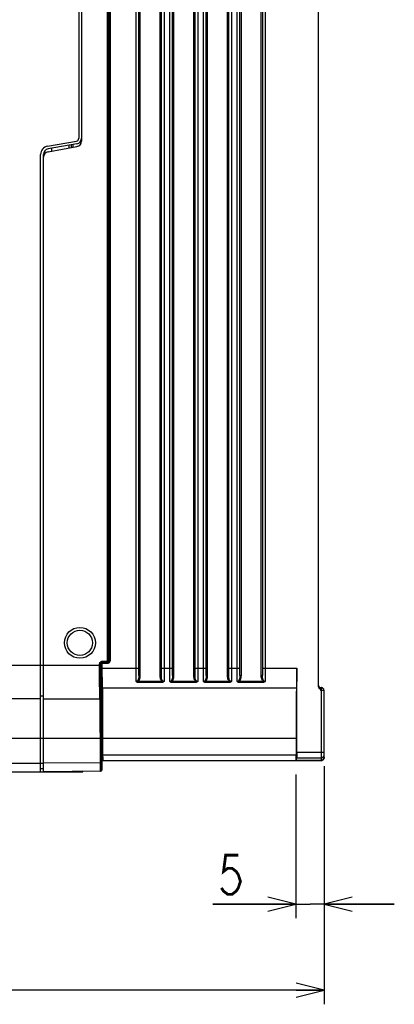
# Model space of a CAD drawing. Extents: x 29 to 410, y 33 to 287.
# Tile 16 of 32: x 177 to 203, y 123 to 193. Entities that reach past the tile are written whole.
import ezdxf

# ---------------------------------------------------------------- set-up
doc = ezdxf.new("R2010")
doc.units = 0
doc.header["$LTSCALE"] = 23.1
doc.layers.get('0').update_dxf_attribs({"linetype": 'CONTINUOUS'})
doc.layers.add('ALL_DIM', color=7, linetype='CONTINUOUS')
doc.dimstyles.get("Standard").update_dxf_attribs({"dimtxt": 2.5, "dimasz": 2.5, "dimexe": 1.25, "dimexo": 0.625, "dimtad": 1, "dimcen": 2.5, "dimazin": 3, "dimtfac": 1, "dimtmove": 0, "dimatfit": 3})

# ---------------------------------------------------------------- blocks, each defined once
blk = doc.blocks.new('_OPEN')
at = {"color": 0, "linetype": 'BYBLOCK'}
for p, q in [((0, 0), (-1, 0.25)), ((-1, -0.25), (0, 0)), ((-1, 0), (0, 0))]:
    blk.add_line(p, q, dxfattribs=at)
blk = doc.blocks.new('*D18')
at = {"layer": 'ALL_DIM', "color": 2, "linetype": 'CONTINUOUS'}
for p, q in [((139.652, 153.637), (139.652, 122.735)), ((198.452, 139.737), (198.452, 122.735)), ((139.652, 123.735), (169.052, 123.735)), ((198.452, 123.735), (169.052, 123.735))]:
    blk.add_line(p, q, dxfattribs=at)
at = {"layer": 'ALL_DIM', "color": 2, "linetype": 'CONTINUOUS', "xscale": 2, "yscale": 2, "zscale": 2, "rotation": 180}
blk.add_blockref('_OPEN', (139.652, 123.735), dxfattribs=at)
at = {"layer": 'ALL_DIM', "color": 2, "linetype": 'CONTINUOUS', "xscale": 2, "yscale": 2, "zscale": 2}
blk.add_blockref('_OPEN', (198.452, 123.735), dxfattribs=at)
blk = doc.blocks.new('*D19')
at = {"layer": 'ALL_DIM', "color": 2, "linetype": 'CONTINUOUS'}
for p, q in [((198.452, 139.737), (198.452, 128.881)), ((196.449, 139.137), (196.449, 128.881)), ((196.449, 129.881), (190.535, 129.881)), ((190.535, 129.881), (197.451, 129.881)), ((203.452, 129.881), (197.451, 129.881)), ((198.452, 129.881), (203.452, 129.881))]:
    blk.add_line(p, q, dxfattribs=at)
at = {"layer": 'ALL_DIM', "color": 2, "linetype": 'CONTINUOUS', "xscale": 2, "yscale": 2, "zscale": 2}
blk.add_blockref('_OPEN', (196.449, 129.881), dxfattribs=at)
at = {"layer": 'ALL_DIM', "color": 2, "linetype": 'CONTINUOUS', "xscale": 2, "yscale": 2, "zscale": 2, "rotation": 180}
blk.add_blockref('_OPEN', (198.452, 129.881), dxfattribs=at)

msp = doc.modelspace()

# ---------------------------------------------------------------- linework, layer by layer
at = {"color": 7, "linetype": 'CONTINUOUS'}
for p, q in [((198.052, 145.489), (198.052, 237.185)), ((185.252, 146.214), (185.252, 236.229)), ((185.332, 236.229), (185.332, 146.214)), ((186.772, 146.214), (186.772, 236.229)), ((186.852, 236.229), (186.852, 146.214)), ((187.652, 146.214), (187.652, 236.229)), ((187.732, 236.229), (187.732, 146.214)), ((189.172, 146.214), (189.172, 236.229)), ((189.252, 236.229), (189.252, 146.214)), ((190.052, 146.214), (190.052, 236.229)), ((190.132, 236.229), (190.132, 146.214)), ((191.572, 146.214), (191.572, 236.229)), ((191.652, 236.229), (191.652, 146.214)), ((192.452, 146.214), (192.452, 236.229)), ((192.532, 236.229), (192.532, 146.214)), ((193.972, 146.214), (193.972, 236.229)), ((194.052, 236.229), (194.052, 146.214)), ((185.052, 145.944), (185.052, 235.754)), ((187.052, 235.754), (187.052, 146.737)), ((187.452, 145.944), (187.452, 235.754)), ((189.452, 235.754), (189.452, 146.737)), ((189.852, 145.944), (189.852, 235.754)), ((191.852, 235.754), (191.852, 146.737)), ((192.252, 145.944), (192.252, 235.754)), ((194.252, 235.754), (194.252, 146.737)), ((183.02, 147.267), (183.02, 235.407)), ((183.1, 147.267), (183.1, 235.407)), ((183.119, 235.416), (183.119, 147.258)), ((183.199, 235.416), (183.199, 147.258)), ((180.972, 214.525), (180.972, 184.549)), ((181.172, 214.722), (181.172, 184.352)), ((178.748, 183.989), (180.807, 184.352)), ((180.842, 184.158), (178.783, 183.795)), ((181.092, 184.316), (181.092, 184.115)), ((178.783, 183.595), (180.842, 183.958)), ((179.052, 183.643), (179.052, 183.843)), ((180.256, 184.055), (180.256, 183.855)), ((180.452, 183.89), (180.452, 184.09)), ((180.572, 183.911), (180.572, 184.111)), ((178.252, 139.337), (178.252, 183.398)), ((178.452, 139.337), (178.452, 183.402)), ((144.126, 146.937), (182.536, 146.937)), ((182.456, 147.027), (182.536, 147.027)), ((182.456, 146.69), (182.456, 147.027)), ((182.536, 147.027), (182.545, 147.018)), ((182.536, 146.737), (182.536, 147.027)), ((182.548, 147.044), (182.545, 147.018)), ((182.545, 147.018), (182.625, 147.018)), ((182.545, 147.018), (182.545, 146.64)), ((182.625, 147.018), (182.625, 146.645)), ((182.656, 147.227), (182.98, 147.227)), ((182.656, 147.227), (182.656, 147.147)), ((182.656, 147.147), (182.98, 147.147)), ((182.656, 147.147), (182.665, 147.138)), ((182.999, 147.138), (182.665, 147.138)), ((182.665, 147.138), (182.665, 147.058)), ((182.999, 147.058), (182.665, 147.058)), ((182.98, 147.227), (182.98, 147.147)), ((182.999, 147.138), (182.98, 147.147)), ((182.999, 147.138), (182.999, 147.058)), ((183.02, 147.267), (183.1, 147.267)), ((183.119, 147.258), (183.1, 147.267)), ((183.119, 147.258), (183.199, 147.258)), ((182.537, 146.427), (182.536, 146.737)), ((182.545, 146.737), (185.252, 146.737)), ((185.252, 146.214), (185.332, 146.214)), ((186.852, 146.214), (186.772, 146.214)), ((186.852, 146.737), (187.652, 146.737)), ((187.052, 146.737), (187.052, 145.78)), ((187.652, 146.214), (187.732, 146.214)), ((189.252, 146.214), (189.172, 146.214)), ((189.252, 146.737), (190.052, 146.737)), ((189.452, 146.737), (189.452, 145.78)), ((190.052, 146.214), (190.132, 146.214)), ((191.652, 146.214), (191.572, 146.214)), ((191.652, 146.737), (192.452, 146.737)), ((191.852, 146.737), (191.852, 145.78)), ((192.452, 146.214), (192.532, 146.214)), ((194.052, 146.214), (193.972, 146.214)), ((194.052, 146.737), (196.501, 146.737)), ((194.252, 146.737), (194.252, 145.78)), ((196.501, 140.737), (196.501, 146.737)), ((185.052, 145.78), (185.052, 145.944)), ((185.203, 145.791), (186.902, 145.791)), ((185.203, 145.733), (185.203, 145.791)), ((185.203, 145.733), (186.902, 145.733)), ((186.902, 145.791), (186.902, 145.733)), ((187.452, 145.78), (187.452, 145.944)), ((187.603, 145.791), (189.302, 145.791)), ((187.603, 145.733), (187.603, 145.791)), ((187.603, 145.733), (189.302, 145.733)), ((189.302, 145.791), (189.302, 145.733)), ((189.852, 145.78), (189.852, 145.944)), ((190.003, 145.791), (191.702, 145.791)), ((190.003, 145.733), (190.003, 145.791)), ((190.003, 145.733), (191.702, 145.733)), ((191.702, 145.791), (191.702, 145.733)), ((192.252, 145.78), (192.252, 145.944)), ((192.403, 145.791), (194.102, 145.791)), ((192.403, 145.733), (192.403, 145.791)), ((192.403, 145.733), (194.102, 145.733)), ((194.102, 145.791), (194.102, 145.733)), ((182.545, 145.072), (182.542, 145.296)), ((182.558, 145.257), (182.564, 145.257)), ((182.564, 145.257), (182.566, 145.248)), ((182.638, 145.337), (196.489, 145.337)), ((196.484, 145.337), (196.479, 145.301)), ((198.258, 145.342), (198.247, 145.343)), ((198.252, 145.142), (198.247, 145.343)), ((198.258, 145.342), (198.252, 145.142)), ((198.452, 145.142), (198.252, 145.142)), ((198.252, 145.142), (198.252, 140.137)), ((198.452, 140.339), (198.452, 145.142)), ((178.252, 144.537), (158.052, 144.537)), ((178.452, 144.737), (178.252, 144.734)), ((178.452, 144.537), (182.477, 144.537)), ((182.477, 144.537), (182.474, 144.55)), ((182.477, 144.537), (182.507, 144.543)), ((182.484, 144.537), (182.514, 144.543)), ((182.564, 144.617), (182.557, 144.617)), ((149.452, 141.737), (182.589, 141.737)), ((182.509, 139.973), (182.509, 141.737)), ((182.589, 139.973), (182.589, 141.737)), ((182.594, 141.737), (196.452, 141.737)), ((182.594, 141.737), (182.594, 140.551)), ((182.674, 141.737), (182.674, 140.551)), ((196.452, 141.737), (196.452, 140.548)), ((196.471, 141.737), (196.49, 141.737)), ((196.471, 141.737), (196.471, 140.566)), ((196.49, 140.737), (196.49, 141.737)), ((196.471, 140.566), (196.49, 140.566)), ((196.501, 140.737), (198.452, 140.737)), ((158.052, 139.937), (178.452, 139.937)), ((182.509, 139.973), (178.452, 139.937)), ((182.509, 139.973), (182.589, 139.973)), ((182.594, 140.551), (196.452, 140.548)), ((182.598, 140.071), (182.612, 140.057)), ((182.612, 140.058), (182.612, 139.453)), ((182.678, 140.151), (196.449, 140.148)), ((182.678, 140.151), (182.69, 140.137)), ((182.69, 140.137), (182.692, 140.137)), ((182.692, 140.138), (198.252, 140.137)), ((196.467, 140.166), (196.449, 140.148)), ((196.467, 140.166), (198.252, 140.166)), ((196.498, 140.337), (198.252, 140.337)), ((198.258, 140.137), (198.252, 140.137)), ((198.258, 140.137), (198.306, 140.145)), ((198.452, 140.366), (198.446, 140.314)), ((198.45, 140.307), (198.452, 140.339)), ((158.052, 139.337), (181.252, 139.337)), ((178.452, 139.537), (178.252, 139.534)), ((182.533, 139.373), (178.452, 139.337)), ((181.252, 139.337), (181.252, 139.362)), ((182.612, 139.453), (182.593, 139.453))]:
    msp.add_line(p, q, dxfattribs=at)
for points in [[(182.456, 147.027), (182.463, 147.079), (182.483, 147.127), (182.515, 147.168), (182.556, 147.2), (182.605, 147.22), (182.656, 147.227)], [(182.536, 147.027), (182.54, 147.058), (182.552, 147.087), (182.571, 147.112), (182.596, 147.131), (182.625, 147.143), (182.656, 147.147)], [(182.617, 147.128), (182.604, 147.121), (182.591, 147.112), (182.579, 147.101), (182.566, 147.086), (182.556, 147.067), (182.548, 147.044)], [(182.665, 147.138), (182.653, 147.137), (182.641, 147.135), (182.629, 147.132), (182.617, 147.128)], [(182.665, 147.058), (182.661, 147.058), (182.657, 147.057), (182.653, 147.056), (182.649, 147.054), (182.645, 147.052), (182.641, 147.049), (182.636, 147.045), (182.632, 147.04), (182.629, 147.034), (182.626, 147.027), (182.625, 147.018)], [(182.98, 147.147), (182.996, 147.148), (183.014, 147.152), (183.032, 147.159), (183.051, 147.17), (183.069, 147.186), (183.085, 147.208), (183.096, 147.236), (183.1, 147.267)], [(182.98, 147.227), (182.986, 147.227), (182.992, 147.228), (182.998, 147.231), (183.004, 147.235), (183.01, 147.24), (183.015, 147.247), (183.019, 147.257), (183.02, 147.267)], [(183.119, 147.258), (183.115, 147.227), (183.103, 147.198), (183.083, 147.173), (183.059, 147.154), (183.03, 147.142), (182.999, 147.138)], [(183.199, 147.258), (183.192, 147.206), (183.172, 147.158), (183.14, 147.116), (183.099, 147.085), (183.051, 147.065), (182.999, 147.058)], [(182.474, 144.55), (182.472, 144.596), (182.47, 144.684), (182.467, 144.821), (182.465, 145.007), (182.462, 145.24), (182.46, 145.509), (182.459, 145.804), (182.458, 146.109), (182.457, 146.409), (182.456, 146.69)], [(182.542, 145.296), (182.54, 145.557), (182.539, 145.841), (182.538, 146.136), (182.537, 146.427)], [(182.545, 146.64), (182.546, 146.531), (182.546, 146.412), (182.546, 146.282), (182.546, 146.143), (182.547, 145.998), (182.548, 145.848), (182.549, 145.702), (182.55, 145.572), (182.552, 145.468), (182.553, 145.39), (182.554, 145.334), (182.555, 145.296), (182.556, 145.273), (182.557, 145.261), (182.558, 145.257)], [(182.625, 146.645), (182.626, 146.542), (182.626, 146.43), (182.626, 146.307), (182.626, 146.176), (182.627, 146.038), (182.628, 145.896), (182.629, 145.758), (182.63, 145.635), (182.632, 145.536), (182.633, 145.462), (182.634, 145.409), (182.635, 145.374), (182.636, 145.352), (182.637, 145.34), (182.638, 145.337)], [(185.252, 146.214), (185.25, 146.125), (185.242, 146.045), (185.228, 145.975), (185.208, 145.915), (185.183, 145.866), (185.153, 145.827), (185.12, 145.8), (185.086, 145.785), (185.052, 145.78)], [(185.332, 146.214), (185.329, 146.122), (185.319, 146.037), (185.3, 145.961), (185.275, 145.894), (185.242, 145.836), (185.203, 145.791)], [(186.902, 145.791), (186.863, 145.837), (186.83, 145.894), (186.804, 145.961), (186.786, 146.037), (186.776, 146.122), (186.772, 146.214)], [(187.052, 145.78), (187.019, 145.785), (186.985, 145.8), (186.952, 145.827), (186.923, 145.865), (186.897, 145.915), (186.877, 145.975), (186.863, 146.045), (186.855, 146.125), (186.852, 146.214)], [(187.652, 146.214), (187.65, 146.125), (187.642, 146.045), (187.628, 145.975), (187.608, 145.915), (187.583, 145.866), (187.553, 145.827), (187.52, 145.8), (187.486, 145.785), (187.452, 145.78)], [(187.732, 146.214), (187.729, 146.122), (187.719, 146.037), (187.7, 145.961), (187.675, 145.894), (187.642, 145.836), (187.603, 145.791)], [(189.302, 145.791), (189.263, 145.837), (189.23, 145.894), (189.204, 145.961), (189.186, 146.037), (189.176, 146.122), (189.172, 146.214)], [(189.452, 145.78), (189.419, 145.785), (189.385, 145.8), (189.352, 145.827), (189.323, 145.865), (189.297, 145.915), (189.277, 145.975), (189.263, 146.045), (189.255, 146.125), (189.252, 146.214)], [(190.052, 146.214), (190.05, 146.125), (190.042, 146.045), (190.028, 145.975), (190.008, 145.915), (189.983, 145.866), (189.953, 145.827), (189.92, 145.8), (189.886, 145.785), (189.852, 145.78)], [(190.132, 146.214), (190.129, 146.122), (190.119, 146.037), (190.1, 145.961), (190.075, 145.894), (190.042, 145.836), (190.003, 145.791)], [(191.702, 145.791), (191.663, 145.837), (191.63, 145.894), (191.604, 145.961), (191.586, 146.037), (191.576, 146.122), (191.572, 146.214)], [(191.852, 145.78), (191.819, 145.785), (191.785, 145.8), (191.752, 145.827), (191.723, 145.865), (191.697, 145.915), (191.677, 145.975), (191.663, 146.045), (191.655, 146.125), (191.652, 146.214)], [(192.452, 146.214), (192.45, 146.125), (192.442, 146.045), (192.428, 145.975), (192.408, 145.915), (192.383, 145.866), (192.353, 145.827), (192.32, 145.8), (192.286, 145.785), (192.252, 145.78)], [(192.532, 146.214), (192.529, 146.122), (192.519, 146.037), (192.5, 145.961), (192.475, 145.894), (192.442, 145.836), (192.403, 145.791)], [(194.102, 145.791), (194.063, 145.837), (194.03, 145.894), (194.004, 145.961), (193.986, 146.037), (193.976, 146.122), (193.972, 146.214)], [(194.252, 145.78), (194.219, 145.785), (194.185, 145.8), (194.152, 145.827), (194.123, 145.865), (194.097, 145.915), (194.077, 145.975), (194.063, 146.045), (194.055, 146.125), (194.052, 146.214)], [(196.501, 146.737), (196.501, 146.494), (196.501, 146.258), (196.5, 146.037), (196.498, 145.837), (196.497, 145.665), (196.495, 145.525), (196.493, 145.422), (196.491, 145.358), (196.489, 145.337)], [(185.1, 145.774), (185.084, 145.775), (185.068, 145.777), (185.052, 145.78)], [(185.088, 145.757), (185.074, 145.765), (185.062, 145.772), (185.052, 145.78)], [(185.088, 145.757), (185.11, 145.748), (185.136, 145.741), (185.167, 145.735), (185.203, 145.733)], [(185.203, 145.791), (185.175, 145.783), (185.149, 145.778), (185.124, 145.775), (185.1, 145.774)], [(187.005, 145.774), (186.981, 145.775), (186.956, 145.778), (186.93, 145.783), (186.902, 145.791)], [(186.902, 145.733), (186.938, 145.735), (186.969, 145.741), (186.995, 145.748), (187.017, 145.757)], [(187.052, 145.78), (187.037, 145.777), (187.021, 145.775), (187.005, 145.774)], [(187.052, 145.78), (187.043, 145.772), (187.031, 145.765), (187.017, 145.757)], [(187.5, 145.774), (187.484, 145.775), (187.468, 145.777), (187.452, 145.78)], [(187.488, 145.757), (187.474, 145.765), (187.462, 145.772), (187.452, 145.78)], [(187.488, 145.757), (187.51, 145.748), (187.536, 145.741), (187.567, 145.735), (187.603, 145.733)], [(187.603, 145.791), (187.575, 145.783), (187.549, 145.778), (187.524, 145.775), (187.5, 145.774)], [(189.405, 145.774), (189.381, 145.775), (189.356, 145.778), (189.33, 145.783), (189.302, 145.791)], [(189.302, 145.733), (189.338, 145.735), (189.369, 145.741), (189.395, 145.748), (189.417, 145.757)], [(189.452, 145.78), (189.437, 145.777), (189.421, 145.775), (189.405, 145.774)], [(189.452, 145.78), (189.443, 145.772), (189.431, 145.765), (189.417, 145.757)], [(189.9, 145.774), (189.884, 145.775), (189.868, 145.777), (189.852, 145.78)], [(189.888, 145.757), (189.874, 145.765), (189.862, 145.772), (189.852, 145.78)], [(189.888, 145.757), (189.91, 145.748), (189.936, 145.741), (189.967, 145.735), (190.003, 145.733)], [(190.003, 145.791), (189.975, 145.783), (189.949, 145.778), (189.924, 145.775), (189.9, 145.774)], [(191.805, 145.774), (191.781, 145.775), (191.756, 145.778), (191.73, 145.783), (191.702, 145.791)], [(191.702, 145.733), (191.738, 145.735), (191.769, 145.741), (191.795, 145.748), (191.817, 145.757)], [(191.852, 145.78), (191.837, 145.777), (191.821, 145.775), (191.805, 145.774)], [(191.852, 145.78), (191.843, 145.772), (191.831, 145.765), (191.817, 145.757)], [(192.3, 145.774), (192.284, 145.775), (192.268, 145.777), (192.252, 145.78)], [(192.288, 145.757), (192.274, 145.765), (192.262, 145.772), (192.252, 145.78)], [(192.288, 145.757), (192.31, 145.748), (192.336, 145.741), (192.367, 145.735), (192.403, 145.733)], [(192.403, 145.791), (192.375, 145.783), (192.349, 145.778), (192.324, 145.775), (192.3, 145.774)], [(194.205, 145.774), (194.181, 145.775), (194.156, 145.778), (194.13, 145.783), (194.102, 145.791)], [(194.102, 145.733), (194.138, 145.735), (194.169, 145.741), (194.195, 145.748), (194.217, 145.757)], [(194.252, 145.78), (194.237, 145.777), (194.221, 145.775), (194.205, 145.774)], [(194.252, 145.78), (194.243, 145.772), (194.231, 145.765), (194.217, 145.757)], [(198.252, 145.142), (198.185, 145.212), (198.129, 145.28), (198.086, 145.35), (198.061, 145.42), (198.052, 145.489)], [(182.557, 144.617), (182.554, 144.629), (182.552, 144.674), (182.55, 144.759), (182.547, 144.892), (182.545, 145.072)], [(182.558, 145.257), (182.564, 145.288), (182.582, 145.314), (182.608, 145.331), (182.638, 145.337)], [(182.564, 145.257), (182.57, 145.288), (182.587, 145.314)], [(182.566, 145.248), (182.568, 145.217), (182.571, 145.155), (182.574, 145.052), (182.577, 144.899), (182.58, 144.682)], [(182.587, 145.314), (182.613, 145.331), (182.639, 145.336)], [(182.646, 145.328), (182.648, 145.296), (182.651, 145.232), (182.654, 145.128), (182.657, 144.971), (182.66, 144.749), (182.664, 144.459), (182.667, 144.111), (182.669, 143.726), (182.671, 143.335), (182.672, 142.96), (182.673, 142.609), (182.674, 142.288), (182.674, 141.997), (182.674, 141.737)], [(196.479, 145.301), (196.475, 145.191), (196.471, 145.012), (196.467, 144.765), (196.463, 144.458), (196.46, 144.094), (196.457, 143.684), (196.455, 143.232), (196.454, 142.752), (196.453, 142.249), (196.452, 141.737)], [(182.509, 141.737), (182.509, 141.98), (182.508, 142.258), (182.508, 142.567), (182.506, 142.896), (182.505, 143.233), (182.503, 143.562), (182.5, 143.857), (182.497, 144.101), (182.494, 144.284), (182.491, 144.41), (182.488, 144.488), (182.486, 144.527), (182.484, 144.537)], [(182.507, 144.543), (182.533, 144.561), (182.55, 144.587), (182.557, 144.617)], [(182.514, 144.543), (182.54, 144.561), (182.557, 144.587), (182.564, 144.617)], [(182.589, 141.737), (182.589, 141.987), (182.588, 142.273), (182.588, 142.59), (182.586, 142.929), (182.585, 143.276), (182.583, 143.614), (182.58, 143.917), (182.577, 144.168), (182.574, 144.357), (182.571, 144.487), (182.568, 144.566), (182.566, 144.606), (182.564, 144.617)], [(182.58, 144.682), (182.584, 144.398), (182.587, 144.058), (182.589, 143.682), (182.591, 143.3), (182.592, 142.933), (182.593, 142.59), (182.594, 142.275), (182.594, 141.991), (182.594, 141.737)], [(196.48, 142.837), (196.479, 142.816), (196.477, 142.753), (196.475, 142.652), (196.474, 142.515), (196.472, 142.348), (196.472, 142.158), (196.471, 141.952), (196.471, 141.737)], [(196.49, 141.737), (196.49, 141.952), (196.489, 142.158), (196.488, 142.348), (196.487, 142.515), (196.486, 142.652), (196.484, 142.753), (196.482, 142.816), (196.48, 142.837)], [(196.47, 140.318), (196.47, 140.394), (196.471, 140.478), (196.471, 140.566)], [(196.49, 140.737), (196.49, 140.648), (196.49, 140.564), (196.491, 140.488), (196.491, 140.424), (196.492, 140.377)], [(196.501, 140.737), (196.501, 140.648), (196.501, 140.564), (196.501, 140.488), (196.5, 140.424), (196.499, 140.377), (196.499, 140.347), (196.498, 140.337)], [(182.512, 139.402), (182.512, 139.444), (182.511, 139.509), (182.51, 139.594), (182.51, 139.69), (182.509, 139.789), (182.509, 139.885), (182.509, 139.973)], [(182.593, 139.453), (182.593, 139.458), (182.592, 139.478), (182.591, 139.515), (182.59, 139.571), (182.59, 139.644), (182.589, 139.728), (182.589, 139.814), (182.589, 139.897), (182.589, 139.973)], [(182.594, 140.551), (182.594, 140.445), (182.595, 140.344), (182.595, 140.253), (182.596, 140.177), (182.597, 140.12), (182.597, 140.084), (182.598, 140.071)], [(182.598, 140.071), (182.605, 140.102), (182.622, 140.128), (182.648, 140.145), (182.678, 140.151)], [(182.674, 140.551), (182.674, 140.463), (182.675, 140.378), (182.675, 140.303), (182.676, 140.24), (182.677, 140.192), (182.678, 140.162), (182.678, 140.151)], [(196.452, 140.548), (196.452, 140.459), (196.452, 140.375), (196.452, 140.3), (196.451, 140.237), (196.451, 140.189), (196.45, 140.159)], [(196.467, 140.166), (196.468, 140.177), (196.469, 140.207), (196.469, 140.255), (196.47, 140.318)], [(196.492, 140.377), (196.493, 140.347), (196.493, 140.337)], [(198.446, 140.314), (198.426, 140.266), (198.394, 140.224), (198.352, 140.193), (198.304, 140.173), (198.252, 140.166)], [(198.306, 140.145), (198.347, 140.161), (198.381, 140.184), (198.408, 140.212), (198.428, 140.242), (198.442, 140.274), (198.45, 140.307)], [(182.514, 139.373), (182.513, 139.379), (182.512, 139.402)], [(182.514, 139.373), (182.544, 139.379), (182.57, 139.396)], [(182.57, 139.396), (182.587, 139.422), (182.593, 139.453)]]:
    msp.add_lwpolyline(points, dxfattribs=at)
for radius in [1.1, 0.896]:
    msp.add_circle((181.052, 148.537), radius, dxfattribs=at)
for centre, radius, start, end in [((180.772, 184.549), 0.2, 280, 360), ((180.772, 184.552), 0.4, 280, 360), ((180.772, 184.352), 0.4, 280, 360), ((178.852, 183.398), 0.6, 100, 180), ((178.852, 183.402), 0.4, 100, 180), ((178.852, 183.202), 0.4, 100, 180), ((198.252, 145.542), 0.2, 195.23529, 268.5), ((198.252, 145.142), 0.2, 0, 88.5), ((182.692, 140.058), 0.08, 95.67764, 180), ((198.252, 140.537), 0.2, 270, 360), ((198.252, 140.366), 0.2, 270.002, 359.98691), ((182.532, 139.453), 0.08, 270.50218, 0.00002)]:
    msp.add_arc(centre, radius, start, end, dxfattribs=at)
at = {"layer": 'ALL_DIM', "color": 2, "linetype": 'CONTINUOUS', "const_width": 0.2}
msp.add_lwpolyline([(192.341, 133.381), (191.438, 133.381), (191.287, 132.214), (191.588, 132.448), (191.889, 132.448), (192.19, 132.214), (192.341, 131.981), (192.491, 131.514), (192.341, 131.048), (192.19, 130.814), (191.889, 130.581), (191.588, 130.581), (191.287, 130.814), (191.137, 131.048)], dxfattribs=at)

# ---------------------------------------------------------------- dimensions: what is measured, and where the dimension line sits
at = {"layer": 'ALL_DIM', "color": 2, "linetype": 'CONTINUOUS'}
for base, p2, picture, middle in [((139.652, 123.735), (139.652, 153.637), '*D18', (166.364, 124.435)), ((196.449, 129.881), (196.449, 139.137), '*D19', (190.535, 130.581))]:
    dim = msp.add_linear_dim(base=base, p1=(198.452, 139.737), p2=p2, angle=180, dimstyle='Standard', dxfattribs=at)
    dim.commit()
    dim.dimension.update_dxf_attribs({"geometry": picture, "text_midpoint": middle, "dimtype": 128})

doc.saveas('drawing.dxf')
